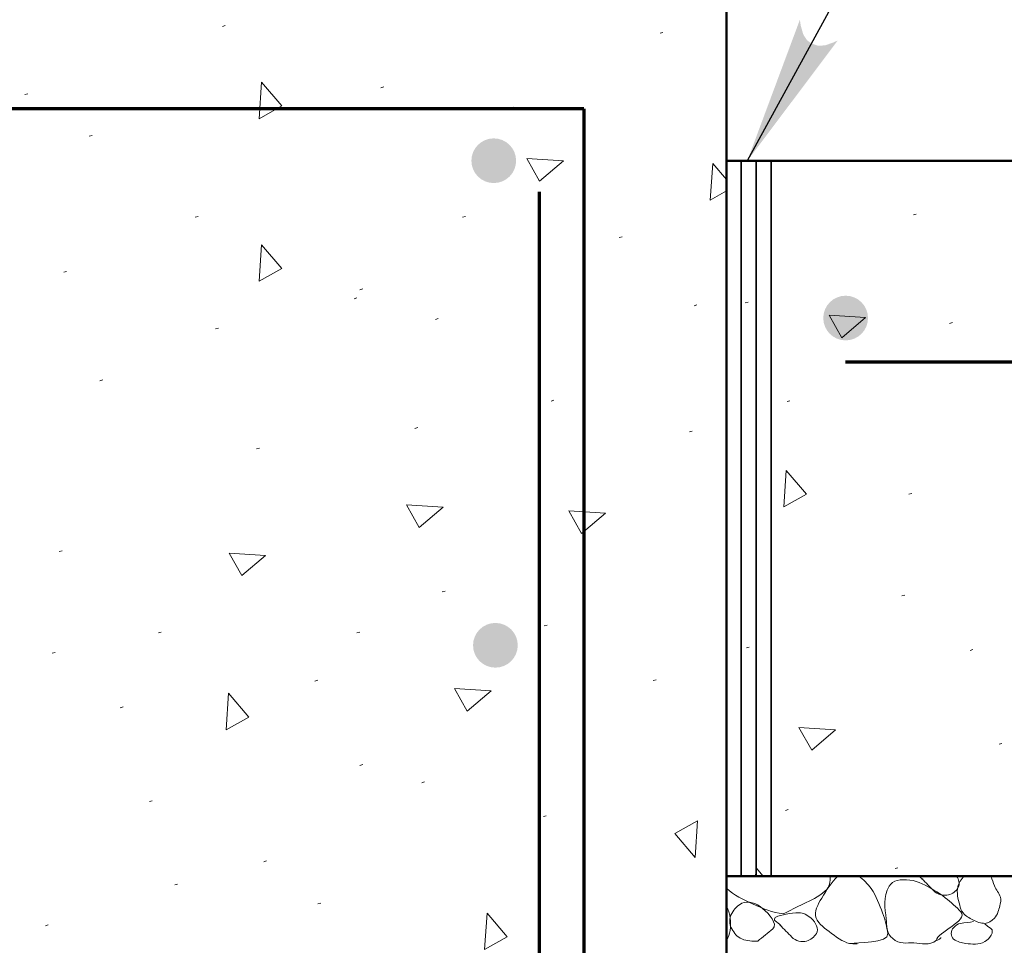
# Model space of a CAD drawing. Extents: x -312 to 328, y -156 to 292.
# Tile 72 of 89: x 69 to 86, y 195 to 210. Entities that reach past the tile are written whole.
import ezdxf

# ---------------------------------------------------------------- set-up
doc = ezdxf.new("R2010")
doc.units = 0
doc.header["$MEASUREMENT"] = 0
for name, color, linetype, lineweight in [('Level 1', 253, 'Continuous', 18), ('Level 42', 253, 'Continuous', 18), ('Level 45', 253, 'Continuous', 18), ('S-Anno-Dims', 33, 'Continuous', 35), ('S-Anno-Patt', 152, 'Continuous', 18), ('S-Anno-Patt-Capy', 1, 'Continuous', 18), ('S-Anno-Text', 53, 'Continuous', 25), ('S-Sect-Conc', 6, 'Continuous', 50), ('S-Sect-Join', 1, 'Continuous', 35), ('S-Sect-Rbar', 7, 'Continuous', 70)]:
    doc.layers.add(name, color=color, linetype=linetype, lineweight=lineweight)

# ---------------------------------------------------------------- blocks, each defined once
blk = doc.blocks.new('REBAR')
at = {"layer": 'Level 45', "linetype": 'Continuous', "lineweight": 25}
h = blk.add_hatch(color=31, dxfattribs=at)
edge = h.paths.add_edge_path()
edge.add_arc((0, 0), 0.375, 0, 360)

msp = doc.modelspace()

# ---------------------------------------------------------------- hatches: boundary and pattern name
at = {"layer": 'S-Anno-Text', "extrusion": (0, 0, -1)}
msp.add_hatch(color=256, dxfattribs=at).paths.add_polyline_path([(-81.5114, 207.96912), (-83.02913, 209.99084), (-82.95265, 209.95523), (-82.80945, 209.90586), (-82.69029, 209.90487), (-82.58778, 209.93815), (-82.51204, 209.99548), (-82.45009, 210.0909), (-82.40813, 210.2392), (-82.39295, 210.3364)], flags=16)
at = {"layer": 'S-Sect-Rbar'}
for points in [[(76.8849, 207.97249, 1), (77.6349, 207.97249, 1)], [(76.91265, 199.84237, 1), (77.66265, 199.84237, 1)]]:
    msp.add_hatch(color=256, dxfattribs=at).paths.add_polyline_path(points, flags=16)

# ---------------------------------------------------------------- linework, layer by layer
at = {"layer": 'Level 1', "color": 214, "linetype": 'Continuous', "lineweight": 25}
msp.add_3dface([(-311.9741, -156.26001), (328.0259, -156.26001), (328.0259, 291.73999), (-311.9741, 291.73999)], dxfattribs=at)
msp.add_3dface([(-311.9741, -156.26001), (328.0259, -156.26001), (328.0259, 291.73999), (-311.9741, 291.73999)], dxfattribs=at)
msp.add_3dface([(-311.9741, -156.26001), (328.0259, -156.26001), (328.0259, 291.73999), (-311.9741, 291.73999)], dxfattribs=at)
at = {"layer": 'Level 42', "color": 174, "linetype": 'Continuous', "lineweight": 25}
for p, q in [((81.91065, 207.96912), (81.16065, 207.96912)), ((81.16065, 207.96912), (81.16065, 195.96912)), ((81.16065, 195.96912), (81.91065, 195.96912))]:
    msp.add_line(p, q, dxfattribs=at)
at = {"layer": 'S-Anno-Dims', "lineweight": 25}
msp.add_line((84.12092, 207.96912), (97.23429, 207.96912), dxfattribs=at)
at = {"layer": 'S-Anno-Patt'}
for p, q in [((72.75853, 210.24024), (72.71103, 210.22674)), ((80.09665, 210.12599), (80.04915, 210.11249)), ((75.41453, 209.21137), (75.36703, 209.19787)), ((69.44678, 209.09699), (69.39928, 209.08349)), ((77.58428, 208.86837), (77.53678, 208.85487)), ((70.52453, 208.39762), (70.47703, 208.38412)), ((84.34578, 207.07537), (84.29828, 207.06187)), ((72.30165, 207.03912), (72.25415, 207.02562)), ((76.7849, 207.03912), (76.7374, 207.02562)), ((79.41153, 206.69624), (79.36403, 206.68274)), ((70.09753, 206.11374), (70.05003, 206.10024)), ((75.06253, 205.82162), (75.01503, 205.80812)), ((74.96453, 205.67012), (74.91703, 205.65662)), ((81.52528, 205.59999), (81.47778, 205.58649)), ((80.66765, 205.55299), (80.62015, 205.53949)), ((76.32815, 205.32437), (76.28065, 205.31087)), ((84.95115, 205.25699), (84.90365, 205.24349)), ((72.64365, 205.16499), (72.59615, 205.15149)), ((70.7029, 204.29537), (70.6554, 204.28187)), ((78.26953, 203.95237), (78.22203, 203.93887)), ((82.22665, 203.94362), (82.17915, 203.93012)), ((75.98553, 203.49512), (75.93803, 203.48162)), ((80.58903, 203.43662), (80.54153, 203.42312)), ((73.3294, 203.15212), (73.2819, 203.13862)), ((84.26828, 202.38887), (84.22078, 202.37537)), ((70.02003, 201.42724), (69.97253, 201.41374)), ((76.4424, 200.75137), (76.3949, 200.73787)), ((84.15178, 200.68399), (84.10428, 200.67049)), ((78.15528, 200.17974), (78.10778, 200.16624)), ((71.68503, 200.06337), (71.63753, 200.04987)), ((75.01203, 200.06337), (74.96453, 200.04987)), ((81.54378, 199.81274), (81.49628, 199.79924)), ((69.90353, 199.72237), (69.85603, 199.70887)), ((85.29378, 199.76949), (85.24628, 199.75599)), ((74.30865, 199.25524), (74.26115, 199.24174)), ((79.9824, 199.26512), (79.9349, 199.25162)), ((71.04553, 198.80787), (70.99803, 198.79437)), ((85.7819, 198.19649), (85.7344, 198.18299)), ((75.06253, 197.84099), (75.01503, 197.82749)), ((76.09978, 197.55024), (76.05228, 197.53674)), ((71.53365, 197.23487), (71.48615, 197.22137)), ((78.14015, 196.98224), (78.09265, 196.96874)), ((82.19965, 197.08524), (82.15215, 197.07174)), ((73.4509, 196.22462), (73.4034, 196.21112)), ((84.03765, 196.11112), (83.99015, 196.09762)), ((71.95915, 195.83537), (71.91165, 195.82187)), ((74.35903, 195.51749), (74.31153, 195.50399)), ((69.7894, 195.14949), (69.7419, 195.13599))]:
    msp.add_line(p, q, dxfattribs=at)
at = {"layer": 'S-Anno-Patt', "flags": 128}
for points in [[(81.16065, 207.46474), (80.89153, 207.31337), (80.93103, 207.92649)], [(80.93103, 207.92649), (81.16065, 207.65712)], [(81.65153, 195.96912), (81.66053, 196.10899)], [(81.66053, 196.10899), (81.77978, 195.96912)]]:
    msp.add_lwpolyline(points, dxfattribs=at)
at = {"layer": 'S-Anno-Patt'}
for points in [[(73.36578, 209.29024), (73.70615, 208.89087), (73.32628, 208.67712)], [(78.42703, 207.96799), (78.02765, 207.62762), (77.8139, 208.00749)], [(73.36578, 206.56262), (73.70615, 206.16324), (73.32628, 205.94949)], [(83.49553, 205.34337), (83.09615, 205.00299), (82.8824, 205.38287)], [(82.16503, 202.77624), (82.5054, 202.37687), (82.12553, 202.16312)], [(76.4089, 202.15924), (76.00953, 201.81887), (75.79578, 202.19874)], [(79.1334, 202.05824), (78.73403, 201.71787), (78.52028, 202.09774)], [(73.43503, 201.35112), (73.03565, 201.01074), (72.8219, 201.39062)], [(72.81078, 199.03662), (73.15115, 198.63724), (72.77128, 198.42349)], [(77.21615, 199.07812), (76.81678, 198.73774), (76.60303, 199.11762)], [(82.99103, 198.42337), (82.59165, 198.08299), (82.3779, 198.46287)], [(80.63903, 196.28274), (80.29865, 196.68212), (80.67853, 196.89587)], [(77.1469, 195.34937), (77.48728, 194.94999), (77.1074, 194.73624)]]:
    msp.add_3dface(points, dxfattribs=at)
at = {"layer": 'S-Anno-Patt-Capy'}
for points, knots in [([(82.8994, 195.96912), (82.90622, 195.88234), (82.88997, 195.78679), (82.8184, 195.72037), (82.7027, 195.61299), (82.57999, 195.56894), (82.4539, 195.50587), (82.33991, 195.44884), (82.22595, 195.39178), (82.1119, 195.33487)], [0, 0, 0, 0, 0.24520077, 0.24520077, 0.24520077, 0.64161016, 0.64161016, 0.64161016, 1, 1, 1, 1]), ([(83.2669, 194.83687), (83.1551, 194.83818), (83.03643, 194.92549), (82.9234, 195.00937), (82.81674, 195.08852), (82.7096, 195.16115), (82.6669, 195.26587), (82.62587, 195.36651), (82.69604, 195.5019), (82.7599, 195.60187), (82.84349, 195.7327), (82.91805, 195.86634), (83.03065, 195.96912)], [0, 0, 0, 0, 0.24766398, 0.24766398, 0.24766398, 0.48138818, 0.48138818, 0.48138818, 0.70601927, 0.70601927, 0.70601927, 1, 1, 1, 1]), ([(83.37953, 195.96912), (83.46024, 195.91203), (83.52925, 195.84242), (83.5879, 195.75937), (83.67749, 195.63253), (83.722, 195.48953), (83.7814, 195.35137), (83.82783, 195.2434), (83.85147, 195.10769), (83.8684, 195.00937), (83.89844, 194.83503), (83.30797, 194.8596), (83.2669, 194.83687), (83.26129, 194.83376), (83.37318, 194.83014), (83.3524, 194.83687)], [0, 0, 0, 0, 0.16322585, 0.16322585, 0.16322585, 0.4125192, 0.4125192, 0.4125192, 0.60734106, 0.60734106, 0.60734106, 0.95279787, 0.95279787, 0.95279787, 1, 1, 1, 1]), ([(84.6859, 194.89387), (84.5613, 194.79503), (84.43213, 194.84311), (84.3064, 194.84887), (84.18659, 194.85436), (84.0659, 194.81702), (83.9494, 194.92087), (83.83834, 195.01988), (83.85495, 195.13743), (83.8414, 195.25087), (83.81996, 195.43046), (83.78515, 195.62022), (83.8909, 195.79837), (83.92247, 195.85155), (83.9703, 195.88356), (84.0229, 195.89587), (84.15967, 195.92786), (84.31669, 195.90397), (84.4459, 195.84037), (84.58225, 195.77326), (84.70448, 195.7048), (84.8314, 195.60787), (84.93109, 195.53175), (85.01748, 195.44995), (85.0924, 195.36937), (85.22497, 195.22679), (84.68792, 195.02141), (84.6859, 194.89387), (84.68563, 194.87623), (84.78609, 194.9415), (84.7579, 194.94187)], [0, 0, 0, 0, 0.10191216, 0.10191216, 0.10191216, 0.19903203, 0.19903203, 0.19903203, 0.29162779, 0.29162779, 0.29162779, 0.43822787, 0.43822787, 0.43822787, 0.4819904, 0.4819904, 0.4819904, 0.59576074, 0.59576074, 0.59576074, 0.71581381, 0.71581381, 0.71581381, 0.81009888, 0.81009888, 0.81009888, 0.97692375, 0.97692375, 0.97692375, 1, 1, 1, 1]), ([(84.4399, 195.92587), (84.5064, 195.85737), (84.5729, 195.78887), (84.6394, 195.72037), (84.69888, 195.65911), (84.8078, 195.63543), (84.8869, 195.65437), (84.95028, 195.66954), (85.01324, 195.7169), (85.0489, 195.78037), (85.08204, 195.83932), (85.05817, 195.91676), (85.02215, 195.96912)], [0, 0, 0, 0, 0.30520211, 0.30520211, 0.30520211, 0.57815791, 0.57815791, 0.57815791, 0.79685552, 0.79685552, 0.79685552, 1, 1, 1, 1]), ([(85.1479, 195.96912), (85.0973, 195.92069), (85.05983, 195.85676), (85.0429, 195.79087), (85.01776, 195.69293), (85.04398, 195.58445), (85.0729, 195.48487), (85.08649, 195.43811), (85.09896, 195.39365), (85.1314, 195.35287), (85.17604, 195.29676), (85.22998, 195.26861), (85.2919, 195.23587), (85.35807, 195.20089), (85.4293, 195.17479), (85.4959, 195.17737), (85.5532, 195.17959), (85.60918, 195.21098), (85.6564, 195.26437), (85.71429, 195.3298), (85.72584, 195.39679), (85.7449, 195.46987), (85.75736, 195.5176), (85.77316, 195.57005), (85.7584, 195.61537), (85.73658, 195.68239), (85.68168, 195.73863), (85.6564, 195.80587), (85.63642, 195.85902), (85.61524, 195.91212), (85.5979, 195.96637), (85.59761, 195.96728), (85.59733, 195.9682), (85.59703, 195.96912)], [0, 0, 0, 0, 0.10283152, 0.10283152, 0.10283152, 0.25566301, 0.25566301, 0.25566301, 0.32743057, 0.32743057, 0.32743057, 0.42615704, 0.42615704, 0.42615704, 0.5316455, 0.5316455, 0.5316455, 0.6223914, 0.6223914, 0.6223914, 0.73360822, 0.73360822, 0.73360822, 0.80624199, 0.80624199, 0.80624199, 0.91365229, 0.91365229, 0.91365229, 0.99856554, 0.99856554, 0.99856554, 1, 1, 1, 1]), ([(82.1119, 195.33487), (81.93915, 195.35725), (81.76723, 195.42323), (81.5974, 195.50587), (81.4406, 195.58217), (81.28408, 195.64196), (81.1684, 195.76387), (81.16573, 195.76669), (81.16319, 195.76957), (81.16065, 195.77249)], [0, 0, 0, 0, 0.51421352, 0.51421352, 0.51421352, 0.98900257, 0.98900257, 0.98900257, 1, 1, 1, 1]), ([(81.6874, 194.87887), (81.59894, 194.87966), (81.51037, 194.87802), (81.4219, 194.91487), (81.34206, 194.94812), (81.29153, 195.01319), (81.2509, 195.08587), (81.20782, 195.16295), (81.20715, 195.26269), (81.2509, 195.34237), (81.29234, 195.41782), (81.35256, 195.48121), (81.4219, 195.51487), (81.52348, 195.56418), (81.663, 195.51758), (81.7669, 195.42787), (81.87857, 195.33146), (82.02834, 195.1686), (81.9379, 195.08587), (81.86105, 195.01556), (81.76832, 194.9494), (81.6874, 194.87887)], [0, 0, 0, 0, 0.12929203, 0.12929203, 0.12929203, 0.24598972, 0.24598972, 0.24598972, 0.3697663, 0.3697663, 0.3697663, 0.48697693, 0.48697693, 0.48697693, 0.65867195, 0.65867195, 0.65867195, 0.84318719, 0.84318719, 0.84318719, 1, 1, 1, 1]), ([(81.16065, 195.46699), (81.16123, 195.46595), (81.16182, 195.46491), (81.1624, 195.46387), (81.22925, 195.34332), (81.24367, 195.1883), (81.2239, 195.05587), (81.21584, 195.00184), (81.19616, 194.94509), (81.16065, 194.89987)], [0, 0, 0, 0, 0.00612743, 0.00612743, 0.00612743, 0.71201478, 0.71201478, 0.71201478, 1, 1, 1, 1]), ([(82.0594, 195.15037), (82.1259, 195.08187), (82.1924, 195.01337), (82.2589, 194.94487), (82.31838, 194.88361), (82.42687, 194.85757), (82.5064, 194.87887), (82.57079, 194.89611), (82.63328, 194.9496), (82.6699, 195.00637), (82.71749, 195.08014), (82.66079, 195.19451), (82.5829, 195.26137), (82.51752, 195.31749), (82.4519, 195.35475), (82.3774, 195.35587), (82.30626, 195.35694), (82.23418, 195.34429), (82.1629, 195.33037), (82.10028, 195.31814), (82.0395, 195.30758), (81.9814, 195.27487), (81.96439, 195.26529), (81.96402, 195.231), (81.9784, 195.21937), (82.01073, 195.19324), (82.04321, 195.16713), (82.0759, 195.14137)], [0, 0, 0, 0, 0.15635737, 0.15635737, 0.15635737, 0.29619471, 0.29619471, 0.29619471, 0.40938439, 0.40938439, 0.40938439, 0.55647368, 0.55647368, 0.55647368, 0.67995409, 0.67995409, 0.67995409, 0.79787895, 0.79787895, 0.79787895, 0.90149275, 0.90149275, 0.90149275, 0.93183566, 0.93183566, 0.93183566, 1, 1, 1, 1]), ([(85.3069, 195.20587), (85.23397, 195.19588), (85.16089, 195.18729), (85.0879, 195.17737), (85.04224, 195.17116), (85.00471, 195.13648), (84.9709, 195.10387), (84.92429, 195.0589), (84.91456, 194.95457), (84.9709, 194.91337), (85.03489, 194.86658), (85.10452, 194.85172), (85.1749, 194.84137), (85.27975, 194.82594), (85.39145, 194.81055), (85.4959, 194.86987), (85.57421, 194.91433), (85.66324, 195.04179), (85.5979, 195.08887), (85.5639, 195.11337), (85.5299, 195.13787), (85.4959, 195.16237)], [0, 0, 0, 0, 0.15174033, 0.15174033, 0.15174033, 0.24667556, 0.24667556, 0.24667556, 0.37756516, 0.37756516, 0.37756516, 0.52620428, 0.52620428, 0.52620428, 0.74762601, 0.74762601, 0.74762601, 0.91361773, 0.91361773, 0.91361773, 1, 1, 1, 1])]:
    msp.add_open_spline(points, degree=3, knots=knots, dxfattribs=at)
msp.add_open_spline([(84.39103, 195.96912), (84.41281, 195.95169), (84.43462, 195.9343), (84.4564, 195.91687)], degree=3, dxfattribs=at)
at = {"layer": 'S-Anno-Text', "flags": 128}
msp.add_lwpolyline([(97.26465, 229.78524), (93.43678, 229.78524), (81.5114, 207.96912)], dxfattribs=at)
at = {"layer": 'S-Sect-Conc'}
for p, q in [((81.16065, 187.96912), (81.16065, 211.96912)), ((105.16065, 207.96912), (81.16065, 207.96912)), ((105.16065, 195.96912), (81.16065, 195.96912))]:
    msp.add_line(p, q, dxfattribs=at)
at = {"layer": 'S-Sect-Join'}
for p, q in [((81.41065, 195.96912), (81.41065, 207.96912)), ((81.66065, 195.96912), (81.66065, 207.96912)), ((81.91065, 195.96912), (81.91065, 207.96912))]:
    msp.add_line(p, q, dxfattribs=at)
at = {"layer": 'S-Sect-Rbar'}
for p, q in [((78.77265, 208.84412), (48.16065, 208.84412)), ((78.77265, 208.84412), (78.77265, 191.40337)), ((78.02265, 207.44912), (78.02265, 191.09412)), ((105.16065, 204.59412), (83.16065, 204.59412))]:
    msp.add_line(p, q, dxfattribs=at)

# ---------------------------------------------------------------- block references
at = {"layer": 'Level 45', "color": 31, "linetype": 'Continuous', "lineweight": 25}
msp.add_blockref('REBAR', (83.16065, 205.33287), dxfattribs=at)

doc.saveas('drawing.dxf')
